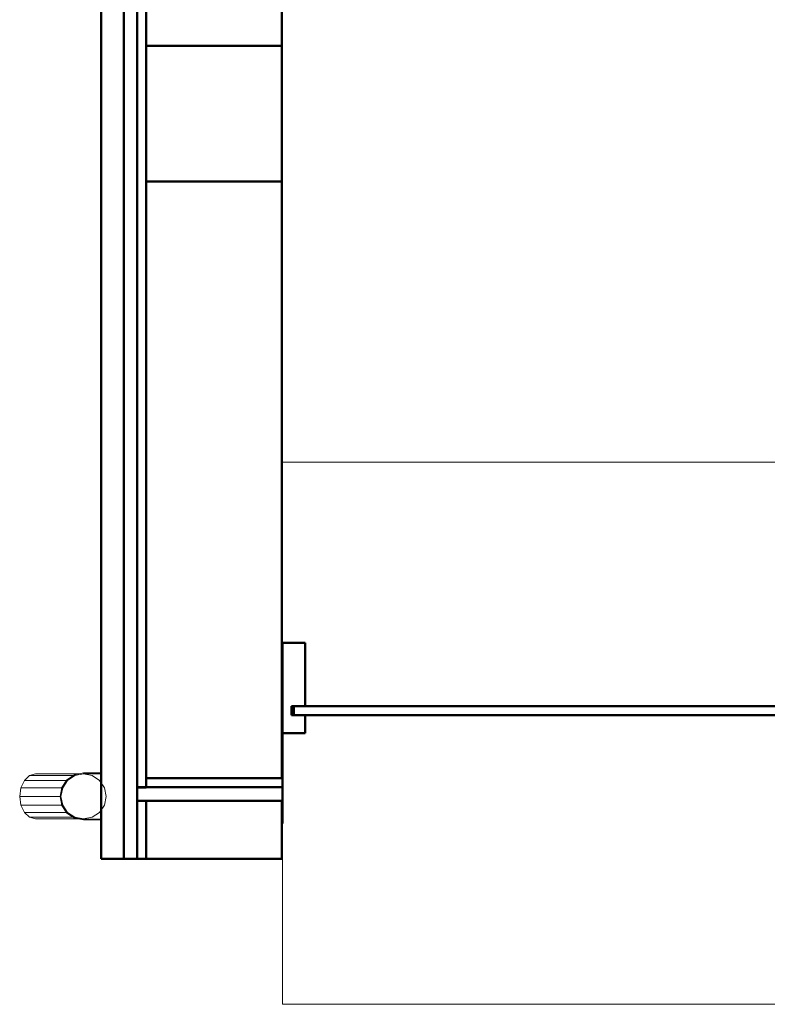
# Model space of a CAD drawing. Header units: millimetres. Extents: x -121 to 21848, y 1231 to 38988.
# Tile 2 of 70: x 7087 to 8743, y 28315 to 30496. Entities that reach past the tile are written whole.
import ezdxf

# ---------------------------------------------------------------- set-up
doc = ezdxf.new("R2010")
doc.units = ezdxf.units.MM
doc.linetypes.add('ADSK_Штриховая_ш3 п1_5', pattern=[225, 150, -75])
for name, color, linetype, lineweight in [('A-COLS-____-MCUT', 52, 'Continuous', 50), ('A-COLS-____-OTLN', 52, 'Continuous', 20), ('A-DETL-____-MBND', 5, 'ADSK_Штриховая_ш3 п1_5', 20), ('A-GENM-____-MCUT', 13, 'Continuous', 50), ('A-GENM-____-OTLN', 13, 'Continuous', 20), ('A-PART-____-MCUT', 2, 'Continuous', 50), ('A-PART-____-OTLN', 2, 'Continuous', 20), ('A-WALL-____-MCUT', 113, 'Continuous', 50), ('A-WALL-____-OTLN', 113, 'Continuous', 20), ('Q-SPCQ-____-MCUT', 91, 'Continuous', 9), ('Q-SPCQ-____-OTLN', 91, 'Continuous', 20)]:
    doc.layers.add(name, color=color, linetype=linetype, lineweight=lineweight)

# ---------------------------------------------------------------- blocks, each defined once
blk = doc.blocks.new('Прямая форма - Insulation - Thermal Break-609278-В_Этаж 01_Канализация')
at = {"layer": 'A-WALL-____-MCUT', "color": 253}
for p, q in [((5030, 80), (1000, 80)), ((5030, 50), (5030, 80)), ((1000, 50), (5030, 50))]:
    blk.add_line(p, q, dxfattribs=at)
blk = doc.blocks.new('Прямая форма - Gypsum Plasterboard - Waterproof-609279-В_Этаж 01_Канализация')
at = {"layer": 'A-WALL-____-MCUT', "color": 253}
for p, q in [((5030, 50), (1000, 50)), ((5030, 0), (5030, 50)), ((1000, 0), (5030, 0))]:
    blk.add_line(p, q, dxfattribs=at)
blk = doc.blocks.new('Прямая форма - Masonry Block - Structural-609280-В_Этаж 01_Канализация')
at = {"layer": 'A-WALL-____-MCUT', "color": 253}
for p, q in [((3230, 400), (1000, 400)), ((3230, 100), (3230, 400)), ((4851.8, 400), (3530, 400)), ((3530, 400), (3530, 100)), ((4851.8, 100), (4851.8, 400)), ((5030, 400), (4901.8, 400)), ((4901.8, 400), (4901.8, 100)), ((5030, 100), (5030, 400)), ((1000, 100), (3230, 100)), ((3530, 100), (4851.8, 100)), ((4901.8, 100), (5030, 100))]:
    blk.add_line(p, q, dxfattribs=at)
blk = doc.blocks.new('Прямая форма - Concrete - Structural-609281-В_Этаж 01_Канализация')
at = {"layer": 'A-WALL-____-MCUT', "color": 253}
for p, q in [((4871.8, 100), (1000, 100)), ((4871.8, 80), (4871.8, 100)), ((5030, 100), (4901.8, 100)), ((4901.8, 100), (4901.8, 80)), ((5030, 80), (5030, 100)), ((1000, 80), (4871.8, 80)), ((4901.8, 80), (5030, 80))]:
    blk.add_line(p, q, dxfattribs=at)
blk = doc.blocks.new('Прямая форма - SW - 007-609282-В_Этаж 01_Канализация')
for name in ['Прямая форма - Masonry Block - Structural-609280-В_Этаж 01_Канализация', 'Прямая форма - Concrete - Structural-609281-В_Этаж 01_Канализация', 'Прямая форма - Insulation - Thermal Break-609278-В_Этаж 01_Канализация', 'Прямая форма - Gypsum Plasterboard - Waterproof-609279-В_Этаж 01_Канализация']:
    blk.add_blockref(name, (0, 0))
blk = doc.blocks.new('Family - Insulation - Thermal Break-609284-В_Этаж 01_Канализация')
at = {"layer": 'A-PART-____-MCUT', "color": 253}
for p, q in [((5030, 80), (1000, 80)), ((5030, 50), (5030, 80)), ((1000, 50), (5030, 50))]:
    blk.add_line(p, q, dxfattribs=at)
blk = doc.blocks.new('Family - Gypsum Plasterboard - Waterproof-609286-В_Этаж 01_Канализация')
at = {"layer": 'A-PART-____-MCUT', "color": 253}
for p, q in [((5030, 50), (1000, 50)), ((5030, 0), (5030, 50)), ((1000, 0), (5030, 0))]:
    blk.add_line(p, q, dxfattribs=at)
blk = doc.blocks.new('Family - Masonry Block - Structural-609288-В_Этаж 01_Канализация')
at = {"layer": 'A-PART-____-MCUT', "color": 253}
for p, q in [((3230, 400), (1000, 400)), ((3230, 100), (3230, 400)), ((4851.8, 400), (3530, 400)), ((3530, 400), (3530, 100)), ((4851.8, 100), (4851.8, 400)), ((5030, 400), (4901.8, 400)), ((4901.8, 400), (4901.8, 100)), ((5030, 100), (5030, 400)), ((1000, 100), (3230, 100)), ((3530, 100), (4851.8, 100)), ((4901.8, 100), (5030, 100))]:
    blk.add_line(p, q, dxfattribs=at)
blk = doc.blocks.new('Family - Concrete - Structural-609290-В_Этаж 01_Канализация')
at = {"layer": 'A-PART-____-MCUT', "color": 253}
for p, q in [((4871.8, 100), (1000, 100)), ((4871.8, 80), (4871.8, 100)), ((5030, 100), (4901.8, 100)), ((4901.8, 100), (4901.8, 80)), ((5030, 80), (5030, 100)), ((1000, 80), (4871.8, 80)), ((4901.8, 80), (5030, 80))]:
    blk.add_line(p, q, dxfattribs=at)
blk = doc.blocks.new('Прямая форма - Timber - Floor-609342-В_Этаж 01_Канализация')
at = {"layer": 'A-DETL-____-MBND', "color": 9}
blk.add_line((401.6, 0), (400, 0), dxfattribs=at)
blk = doc.blocks.new('Прямая форма - SLA - 008-609343-В_Этаж 01_Канализация')
blk.add_blockref('Прямая форма - Timber - Floor-609342-В_Этаж 01_Канализация', (0, 0))
blk = doc.blocks.new('Family - Timber - Floor-609351-В_Этаж 01_Канализация')
at = {"layer": 'A-DETL-____-MBND', "color": 9}
blk.add_line((401.6, 0), (400, 0), dxfattribs=at)
blk = doc.blocks.new('Прямая форма - Insulation - Thermal Break-609782-В_Этаж 01_Канализация')
at = {"layer": 'A-WALL-____-MCUT', "color": 253}
for p, q in [((401.6, 80), (80, 80)), ((80, 80), (80, 50)), ((401.6, 50), (401.6, 80)), ((3144.6, 80), (3026.6, 80)), ((3026.6, 80), (3026.6, 50)), ((3143.6, 50), (3144.6, 80)), ((80, 50), (401.6, 50)), ((3026.6, 50), (3143.6, 50))]:
    blk.add_line(p, q, dxfattribs=at)
blk = doc.blocks.new('Прямая форма - Gypsum Plasterboard - Waterproof-609783-В_Этаж 01_Канализация')
at = {"layer": 'A-WALL-____-MCUT', "color": 253}
for p, q in [((401.6, 50), (400, 50)), ((400, 50), (400, 0)), ((401.6, 0), (401.6, 50)), ((3143.6, 50), (3026.6, 50)), ((3026.6, 50), (3026.6, 0)), ((3142.1, 0), (3143.6, 50)), ((400, 0), (401.6, 0)), ((3026.6, 0), (3142.1, 0))]:
    blk.add_line(p, q, dxfattribs=at)
blk = doc.blocks.new('Прямая форма - Concrete - Structural-609784-В_Этаж 01_Канализация')
at = {"layer": 'A-WALL-____-MCUT', "color": 253}
for p, q in [((401.6, 100), (100, 100)), ((100, 100), (100, 80)), ((401.6, 80), (401.6, 100)), ((3145.2, 100), (3026.6, 100)), ((3026.6, 100), (3026.6, 80)), ((3144.6, 80), (3145.2, 100)), ((100, 80), (401.6, 80)), ((3026.6, 80), (3144.6, 80))]:
    blk.add_line(p, q, dxfattribs=at)
blk = doc.blocks.new('Прямая форма - Masonry Block - Structural-609785-В_Этаж 01_Канализация')
at = {"layer": 'A-WALL-____-MCUT', "color": 253}
for p, q in [((401.6, 400), (400, 400)), ((400, 400), (400, 100)), ((401.6, 100), (401.6, 400)), ((3154.4, 400), (3026.6, 400)), ((3026.6, 400), (3026.6, 100)), ((3145.2, 100), (3154.4, 400)), ((400, 100), (401.6, 100)), ((3026.6, 100), (3145.2, 100))]:
    blk.add_line(p, q, dxfattribs=at)
blk = doc.blocks.new('Прямая форма - SW - 008-609786-В_Этаж 01_Канализация')
for name in ['Прямая форма - Masonry Block - Structural-609785-В_Этаж 01_Канализация', 'Прямая форма - Concrete - Structural-609784-В_Этаж 01_Канализация', 'Прямая форма - Insulation - Thermal Break-609782-В_Этаж 01_Канализация', 'Прямая форма - Gypsum Plasterboard - Waterproof-609783-В_Этаж 01_Канализация']:
    blk.add_blockref(name, (0, 0))
blk = doc.blocks.new('Family - Insulation - Thermal Break-609788-В_Этаж 01_Канализация')
at = {"layer": 'A-PART-____-MCUT', "color": 253}
for p, q in [((401.6, 80), (80, 80)), ((80, 80), (80, 50)), ((401.6, 50), (401.6, 80)), ((3144.6, 80), (3026.6, 80)), ((3026.6, 80), (3026.6, 50)), ((3143.6, 50), (3144.6, 80)), ((80, 50), (401.6, 50)), ((3026.6, 50), (3143.6, 50))]:
    blk.add_line(p, q, dxfattribs=at)
blk = doc.blocks.new('Family - Gypsum Plasterboard - Waterproof-609790-В_Этаж 01_Канализация')
at = {"layer": 'A-PART-____-MCUT', "color": 253}
for p, q in [((401.6, 50), (400, 50)), ((400, 50), (400, 0)), ((401.6, 0), (401.6, 50)), ((3143.6, 50), (3026.6, 50)), ((3026.6, 50), (3026.6, 0)), ((3142.1, 0), (3143.6, 50)), ((400, 0), (401.6, 0)), ((3026.6, 0), (3142.1, 0))]:
    blk.add_line(p, q, dxfattribs=at)
blk = doc.blocks.new('Family - OP - 004-609792-В_Этаж 01_Канализация')
at = {"layer": 'A-GENM-____-MCUT', "lineweight": 9}
for p, q in [((27424.9, 29516.1), (27424.8, 28315.4)), ((30050, 29516.1), (27424.9, 29516.1)), ((30049.9, 28315.4), (30050, 29516.1)), ((27424.8, 28315.4), (30049.9, 28315.4))]:
    blk.add_line(p, q, dxfattribs=at)
blk = doc.blocks.new('Family - Concrete - Structural-609794-В_Этаж 01_Канализация')
at = {"layer": 'A-PART-____-MCUT', "color": 253}
for p, q in [((401.6, 100), (100, 100)), ((100, 100), (100, 80)), ((401.6, 80), (401.6, 100)), ((3145.2, 100), (3026.6, 100)), ((3026.6, 100), (3026.6, 80)), ((3144.6, 80), (3145.2, 100)), ((100, 80), (401.6, 80)), ((3026.6, 80), (3144.6, 80))]:
    blk.add_line(p, q, dxfattribs=at)
blk = doc.blocks.new('Family - Masonry Block - Structural-609796-В_Этаж 01_Канализация')
at = {"layer": 'A-PART-____-MCUT', "color": 253}
for p, q in [((401.6, 400), (400, 400)), ((400, 400), (400, 100)), ((401.6, 100), (401.6, 400)), ((3154.4, 400), (3026.6, 400)), ((3026.6, 400), (3026.6, 100)), ((3145.2, 100), (3154.4, 400)), ((400, 100), (401.6, 100)), ((3026.6, 100), (3145.2, 100))]:
    blk.add_line(p, q, dxfattribs=at)
blk = doc.blocks.new('Прямая форма - V line-609798-В_Этаж 01_Канализация')
at = {"layer": 'A-COLS-____-MCUT', "color": 253}
for p, q in [((150, 150), (-150, 150)), ((-150, 150), (-150, -150)), ((150, -150), (150, 150)), ((-150, -150), (150, -150))]:
    blk.add_line(p, q, dxfattribs=at)
blk = doc.blocks.new('Прямая форма - CRE - 001-609799-В_Этаж 01_Канализация')
blk.add_blockref('Прямая форма - V line-609798-В_Этаж 01_Канализация', (0, 0))
blk = doc.blocks.new('Прямая форма - V line-610009-В_Этаж 01_Канализация')
at = {"layer": 'A-WALL-____-MCUT', "color": 253}
for p, q in [((-462.5, 150), (-512.5, 150)), ((-512.5, 150), (-512.5, 10)), ((-462.5, 10), (-462.5, 150)), ((-512.5, 10), (-462.5, 10)), ((-512.5, -10), (-512.5, -50)), ((-462.5, -10), (-512.5, -10)), ((-462.5, -50), (-462.5, -10)), ((-512.5, -50), (-462.5, -50))]:
    blk.add_line(p, q, dxfattribs=at)
blk = doc.blocks.new('Прямая форма - Iron-610010-В_Этаж 01_Канализация')
blk.add_blockref('Прямая форма - V line-610009-В_Этаж 01_Канализация', (0, 0))
blk = doc.blocks.new('Прямая форма - V line-610013-В_Этаж 01_Канализация')
at = {"layer": 'A-WALL-____-MCUT', "color": 253}
for p, q in [((-482.5, 10), (-2092.5, 10)), ((-2092.5, 10), (-2092.5, -10)), ((-482.5, -10), (-482.5, 10)), ((-2092.5, -10), (-482.5, -10))]:
    blk.add_line(p, q, dxfattribs=at)
blk = doc.blocks.new('Прямая форма - Iron-610014-В_Этаж 01_Канализация')
blk.add_blockref('Прямая форма - V line-610013-В_Этаж 01_Канализация', (0, 0))
blk = doc.blocks.new('Прямая форма - V line-610021-В_Этаж 01_Канализация')
at = {"layer": 'A-WALL-____-MCUT', "color": 253}
for p, q in [((-2062.5, 150), (-2112.5, 150)), ((-2112.5, 150), (-2112.5, -50)), ((-2062.5, 10), (-2062.5, 150)), ((-2087.5, 10), (-2062.5, 10)), ((-2087.5, -10), (-2087.5, 10)), ((-2062.5, -10), (-2087.5, -10)), ((-2062.5, -50), (-2062.5, -10)), ((-2112.5, -50), (-2062.5, -50))]:
    blk.add_line(p, q, dxfattribs=at)
blk = doc.blocks.new('Прямая форма - Iron-610022-В_Этаж 01_Канализация')
blk.add_blockref('Прямая форма - V line-610021-В_Этаж 01_Канализация', (0, 0))
blk = doc.blocks.new('Прямая форма - Iron-610023-В_Этаж 01_Канализация')
at = {"layer": 'A-WALL-____-MCUT', "color": 253}
for p, q in [((-462.5, 30), (-462.5, -20)), ((-447.5, 30), (-462.5, 30)), ((-462.5, 30), (-462.5, -20)), ((-402.5, 30), (-462.5, 30)), ((-447.5, -20), (-447.5, 30)), ((-447.5, 30), (-447.5, -20)), ((-417.5, 30), (-447.5, 30)), ((-417.5, -20), (-417.5, 30)), ((-402.5, -20), (-402.5, 30)), ((462.5, 30), (402.5, 30)), ((402.5, 30), (402.5, -20)), ((417.5, 30), (417.5, -20)), ((447.5, 30), (417.5, 30)), ((462.5, 30), (447.5, 30)), ((447.5, 30), (447.5, -20)), ((447.5, -20), (447.5, 30)), ((462.5, -20), (462.5, 30)), ((462.5, -20), (462.5, 30)), ((-492.5, 10), (-492.5, -10)), ((-462.5, 10), (-492.5, 10)), ((-462.5, -10), (-462.5, 10)), ((492.5, 10), (462.5, 10)), ((462.5, 10), (462.5, -10)), ((492.5, -10), (492.5, 10)), ((-492.5, -10), (-462.5, -10)), ((-462.5, -20), (-447.5, -20)), ((-462.5, -20), (-402.5, -20)), ((-447.5, -20), (-417.5, -20)), ((402.5, -20), (462.5, -20)), ((417.5, -20), (447.5, -20)), ((447.5, -20), (462.5, -20)), ((462.5, -10), (492.5, -10))]:
    blk.add_line(p, q, dxfattribs=at)
blk = doc.blocks.new('Прямая форма - Glass-610030-В_Этаж 01_Канализация')
at = {"layer": 'A-WALL-____-MCUT', "color": 253}
for p, q in [((417.5, 6), (-417.5, 6)), ((-417.5, 6), (-417.5, -10)), ((417.5, -10), (417.5, 6)), ((-417.5, -10), (417.5, -10))]:
    blk.add_line(p, q, dxfattribs=at)
blk = doc.blocks.new('Прямая форма - V line-610031-В_Этаж 01_Канализация')
at = {"layer": 'A-WALL-____-MCUT', "color": 253}
for p, q in [((512.5, 150), (462.5, 150)), ((462.5, 150), (462.5, 10)), ((512.5, -50), (512.5, 150)), ((462.5, 10), (487.5, 10)), ((487.5, 10), (487.5, -10)), ((487.5, -10), (462.5, -10)), ((462.5, -10), (462.5, -50)), ((462.5, -50), (512.5, -50))]:
    blk.add_line(p, q, dxfattribs=at)
blk = doc.blocks.new('Прямая форма - Iron-610032-В_Этаж 01_Канализация')
blk.add_blockref('Прямая форма - V line-610031-В_Этаж 01_Канализация', (0, 0))
blk = doc.blocks.new('Прямая форма - CW-002-610045-В_Этаж 01_Канализация')
for name in ['Прямая форма - Iron-610022-В_Этаж 01_Канализация', 'Прямая форма - Iron-610010-В_Этаж 01_Канализация', 'Прямая форма - Iron-610032-В_Этаж 01_Канализация', 'Прямая форма - Iron-610023-В_Этаж 01_Канализация', 'Прямая форма - Iron-610014-В_Этаж 01_Канализация', 'Прямая форма - Glass-610030-В_Этаж 01_Канализация']:
    blk.add_blockref(name, (0, 0))
blk = doc.blocks.new('Family - V line-610056-В_Этаж 01_Канализация')
at = {"layer": 'A-PART-____-MCUT', "color": 253}
for p, q in [((-482.5, 10), (-2092.5, 10)), ((-2092.5, 10), (-2092.5, -10)), ((-482.5, -10), (-482.5, 10)), ((-2092.5, -10), (-482.5, -10))]:
    blk.add_line(p, q, dxfattribs=at)
blk = doc.blocks.new('Family - Iron-610057-В_Этаж 01_Канализация')
blk.add_blockref('Family - V line-610056-В_Этаж 01_Канализация', (0, 0))
blk = doc.blocks.new('Family - V line-610068-В_Этаж 01_Канализация')
at = {"layer": 'A-PART-____-MCUT', "color": 253}
for p, q in [((-2062.5, 150), (-2112.5, 150)), ((-2112.5, 150), (-2112.5, -50)), ((-2062.5, 10), (-2062.5, 150)), ((-2087.5, 10), (-2062.5, 10)), ((-2087.5, -10), (-2087.5, 10)), ((-2062.5, -10), (-2087.5, -10)), ((-2062.5, -50), (-2062.5, -10)), ((-2112.5, -50), (-2062.5, -50))]:
    blk.add_line(p, q, dxfattribs=at)
blk = doc.blocks.new('Family - Iron-610069-В_Этаж 01_Канализация')
blk.add_blockref('Family - V line-610068-В_Этаж 01_Канализация', (0, 0))
blk = doc.blocks.new('Прямая форма - V line-612858-В_Этаж 01_Канализация')
at = {"layer": 'Q-SPCQ-____-MCUT', "color": 53}
for p, q in [((-19.1, 46.2), (-35.4, 35.4)), ((0, 50), (-19.1, 46.2)), ((19.1, 46.2), (0, 50)), ((35.4, 35.4), (19.1, 46.2)), ((-35.4, 35.4), (-46.2, 19.1)), ((46.2, 19.1), (35.4, 35.4)), ((-46.2, 19.1), (-50, 0)), ((-50, 0), (-46.2, -19.1)), ((50, 0), (46.2, 19.1)), ((46.2, -19.1), (50, 0)), ((-46.2, -19.1), (-35.4, -35.4)), ((35.4, -35.4), (46.2, -19.1)), ((-35.4, -35.4), (-19.1, -46.2)), ((19.1, -46.2), (35.4, -35.4)), ((-19.1, -46.2), (0, -50)), ((0, -50), (19.1, -46.2))]:
    blk.add_line(p, q, dxfattribs=at)
at = {"layer": 'Q-SPCQ-____-OTLN', "color": 9}
for p, q in [((-52, 39), (-52, -0.1)), ((-50.2, -0.1), (-50.2, 39)), ((50.2, 39), (50.2, -0.1)), ((52, -0.1), (52, 39)), ((-50, -1.1), (-50, 0)), ((50, 0), (50, -1.1)), ((-52, -0.1), (-48, -20)), ((-46.4, -19.3), (-50.2, -0.1)), ((-50, -106.1), (-50, -10.2)), ((-48, -20), (-36.8, -36.9)), ((-35.5, -35.6), (-46.4, -19.3)), ((46.4, -19.3), (35.5, -35.6)), ((36.8, -36.9), (48, -20)), ((50.2, -0.1), (46.4, -19.3)), ((48, -20), (52, -0.1)), ((50, -10.2), (50, -106.1)), ((-46.2, -22.8), (-46.2, -119.6)), ((-36.8, -36.9), (-19.9, -48.1)), ((-19.2, -46.5), (-35.5, -35.6)), ((-35.4, -37.8), (-35.4, -131.1)), ((35.5, -35.6), (19.2, -46.5)), ((19.9, -48.1), (36.8, -36.9)), ((35.4, -37.8), (35.4, -131.1)), ((46.2, -22.8), (46.2, -119.6)), ((-19.9, -48.1), (0, -52.1)), ((0, -50.3), (-19.2, -46.5)), ((-19.1, -48.3), (-19.1, -138.7)), ((19.2, -46.5), (0, -50.3)), ((0, -52.1), (19.9, -48.1)), ((0, -52.1), (0, -141.4)), ((19.1, -48.2), (19.1, -138.7)), ((-50, -106.1), (-46.2, -119.6)), ((46.2, -119.6), (50, -106.1)), ((-46.2, -119.6), (-35.4, -131.1)), ((35.4, -131.1), (46.2, -119.6)), ((-35.4, -131.1), (-19.1, -138.7)), ((-19.1, -138.7), (0, -141.4)), ((0, -141.4), (19.1, -138.7)), ((19.1, -138.7), (35.4, -131.1))]:
    blk.add_line(p, q, dxfattribs=at)
blk = doc.blocks.new('Прямая форма - FU - 047-612859-В_Этаж 01_Канализация')
blk.add_blockref('Прямая форма - V line-612858-В_Этаж 01_Канализация', (0, 0))
blk = doc.blocks.new('V line_ifc_RVT-1-В_Этаж 01_Канализация')
at = {"layer": 'A-COLS-____-OTLN', "color": 9, "lineweight": 20, "rotation": 180}
blk.add_blockref('Прямая форма - CRE - 001-609799-В_Этаж 01_Канализация', (27273.2, 30287.6), dxfattribs=at)
at = {"layer": 'A-GENM-____-OTLN', "color": 9, "lineweight": 20}
for name, p in [('Прямая форма - SLA - 008-609343-В_Этаж 01_Канализация', (27023.2, 28637.6)), ('Family - OP - 004-609792-В_Этаж 01_Канализация', (0, 0))]:
    blk.add_blockref(name, p, dxfattribs=at)
at = {"layer": 'A-PART-____-OTLN', "color": 9, "lineweight": 20}
for name, p, rotation in [('Family - Gypsum Plasterboard - Waterproof-609286-В_Этаж 01_Канализация', (27023.2, 33667.6), 270), ('Family - Insulation - Thermal Break-609284-В_Этаж 01_Канализация', (27023.2, 33667.6), 270), ('Family - Concrete - Structural-609290-В_Этаж 01_Канализация', (27023.2, 33667.6), 270), ('Family - Masonry Block - Structural-609288-В_Этаж 01_Канализация', (27023.2, 33667.6), 270), ('Family - Masonry Block - Structural-609796-В_Этаж 01_Канализация', (27023.2, 28715.9), 359.9955699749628), ('Family - Concrete - Structural-609794-В_Этаж 01_Канализация', (27023.2, 28715.9), 359.9955699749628), ('Family - Insulation - Thermal Break-609788-В_Этаж 01_Канализация', (27023.2, 28715.9), 359.9955699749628), ('Family - Gypsum Plasterboard - Waterproof-609790-В_Этаж 01_Канализация', (27023.2, 28715.9), 359.9955699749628)]:
    blk.add_blockref(name, p, dxfattribs=dict(at, rotation=rotation))
for name, p in [('Family - Timber - Floor-609351-В_Этаж 01_Канализация', (27023.2, 28637.6)), ('Family - Iron-610069-В_Этаж 01_Канализация', (29537.4, 28965.6)), ('Family - Iron-610057-В_Этаж 01_Канализация', (29537.4, 28965.6))]:
    blk.add_blockref(name, p, dxfattribs=at)
at = {"layer": 'A-WALL-____-OTLN', "color": 9, "lineweight": 20}
for name, p, rotation in [('Прямая форма - SW - 007-609282-В_Этаж 01_Канализация', (27023.2, 33667.6), 270), ('Прямая форма - SW - 008-609786-В_Этаж 01_Канализация', (27023.2, 28715.9), 359.9955699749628)]:
    blk.add_blockref(name, p, dxfattribs=dict(at, rotation=rotation))
blk.add_blockref('Прямая форма - CW-002-610045-В_Этаж 01_Канализация', (29537.4, 28965.6), dxfattribs=at)
at = {"layer": 'Q-SPCQ-____-OTLN', "color": 9, "lineweight": 20, "rotation": 270}
blk.add_blockref('Прямая форма - FU - 047-612859-В_Этаж 01_Канализация', (26984.2, 28775.7), dxfattribs=at)

msp = doc.modelspace()

# ---------------------------------------------------------------- block references
at = {"lineweight": 9}
msp.add_blockref('V line_ifc_RVT-1-В_Этаж 01_Канализация', (-19755.2921, 0), dxfattribs=at)

doc.saveas('drawing.dxf')
